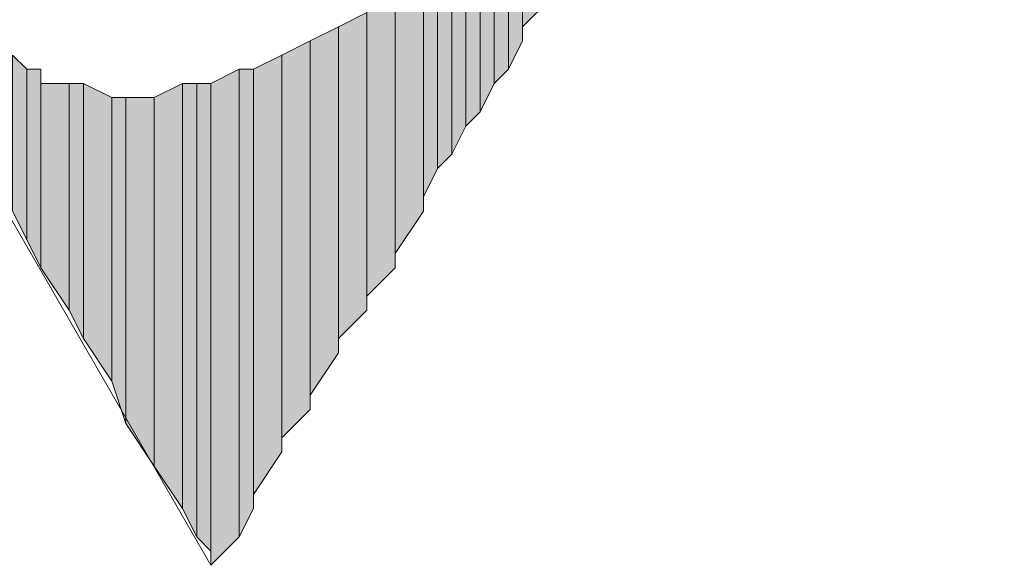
# Model space of a CAD drawing. Extents: x -31 to 1020, y 801 to 1395.
# Tile 18 of 29: x 814.14 to 822.7, y 1096.93 to 1101.67. Entities that reach past the tile are written whole.
import ezdxf

# ---------------------------------------------------------------- set-up
doc = ezdxf.new("R2010")
doc.units = 0
doc.header["$LTSCALE"] = 23.1
doc.header["$MEASUREMENT"] = 0
doc.layers.add('圖層 1', color=7, linetype='CONTINUOUS')

msp = doc.modelspace()

# ---------------------------------------------------------------- hatches: boundary and pattern name
at = {"layer": '圖層 1'}
for points in [[(818.7601, 1103.2121), (818.5134, 1102.9658), (818.5134, 1101.6103)], [(818.7601, 1103.2121), (818.7601, 1101.8566), (818.5134, 1101.6103)], [(818.5134, 1102.9658), (818.3905, 1102.8425), (818.3905, 1101.2402)], [(818.5134, 1102.9658), (818.5134, 1101.487), (818.3905, 1101.2402)], [(818.3905, 1102.8425), (818.2672, 1102.7191), (818.2672, 1101.1174)], [(818.3905, 1102.8425), (818.3905, 1101.2402), (818.2672, 1101.1174)], [(818.2672, 1102.7191), (818.1438, 1102.5962), (818.1438, 1100.8706)], [(818.2672, 1102.7191), (818.2672, 1101.1174), (818.1438, 1100.8706)], [(818.1438, 1102.5962), (818.0205, 1102.4729), (818.0205, 1100.7473)], [(818.1438, 1102.5962), (818.1438, 1100.8706), (818.0205, 1100.7473)], [(818.0205, 1102.4729), (817.8976, 1102.3495), (817.8976, 1100.501)], [(818.0205, 1102.4729), (818.0205, 1100.7473), (817.8976, 1100.501)], [(817.8976, 1102.3495), (817.7742, 1102.2261), (817.7742, 1100.3777)], [(817.8976, 1102.3495), (817.8976, 1100.501), (817.7742, 1100.3777)], [(817.7742, 1102.2261), (817.6509, 1102.1033), (817.6509, 1100.1309)], [(817.7742, 1102.2261), (817.7742, 1100.3777), (817.6509, 1100.1309)], [(817.6509, 1102.1033), (817.4046, 1101.9799), (817.4046, 1099.638)], [(817.6509, 1102.1033), (817.6509, 1100.0081), (817.4046, 1099.638)], [(817.4046, 1101.8566), (817.1579, 1101.8566), (817.1579, 1099.2684)], [(817.4046, 1101.8566), (817.4046, 1099.5151), (817.1579, 1099.2684)], [(817.1579, 1101.7332), (816.9117, 1101.6103), (816.9117, 1098.8988)], [(817.1579, 1101.7332), (817.1579, 1099.145), (816.9117, 1098.8988)], [(816.9117, 1101.6103), (816.6649, 1101.487), (816.6649, 1098.4058)], [(816.9117, 1101.6103), (816.9117, 1098.7754), (816.6649, 1098.4058)], [(816.6649, 1101.487), (816.4187, 1101.3636), (816.4187, 1098.0362)], [(816.6649, 1101.487), (816.6649, 1098.2825), (816.4187, 1098.0362)], [(814.2001, 1101.2402), (814.0768, 1101.3636), (814.0768, 1100.0081)], [(816.4187, 1101.3636), (816.172, 1101.2402), (816.172, 1097.5428)], [(816.4187, 1101.3636), (816.4187, 1097.9129), (816.172, 1097.5428)], [(814.2001, 1101.2402), (814.2001, 1099.7613), (814.0768, 1100.0081)], [(814.3235, 1101.2402), (814.2001, 1101.2402), (814.2001, 1099.7613)], [(814.3235, 1101.2402), (814.3235, 1099.5151), (814.2001, 1099.7613)], [(816.0486, 1101.2402), (815.8024, 1101.1174), (815.8024, 1096.9269)], [(816.0486, 1101.2402), (816.0486, 1097.1732), (815.8024, 1096.9269)], [(816.172, 1101.2402), (816.0486, 1101.2402), (816.0486, 1097.1732)], [(816.172, 1101.2402), (816.172, 1097.4199), (816.0486, 1097.1732)], [(814.5697, 1101.1174), (814.3235, 1101.1174), (814.3235, 1099.5151)], [(814.5697, 1101.1174), (814.5697, 1099.145), (814.3235, 1099.5151)], [(814.6931, 1101.1174), (814.5697, 1101.1174), (814.5697, 1099.145)], [(814.6931, 1101.1174), (814.6931, 1098.8988), (814.5697, 1099.145)], [(814.9393, 1100.994), (814.6931, 1101.1174), (814.6931, 1098.8988)], [(815.5556, 1101.1174), (815.3094, 1100.994), (815.3094, 1097.7895)], [(815.5556, 1101.1174), (815.5556, 1097.4199), (815.3094, 1097.7895)], [(815.679, 1101.1174), (815.5556, 1101.1174), (815.5556, 1097.4199)], [(815.679, 1101.1174), (815.679, 1097.1732), (815.5556, 1097.4199)], [(815.8024, 1101.1174), (815.679, 1101.1174), (815.679, 1097.1732)], [(815.8024, 1101.1174), (815.8024, 1097.0498), (815.679, 1097.1732)], [(814.9393, 1100.994), (814.9393, 1098.5292), (814.6931, 1098.8988)], [(815.0627, 1100.994), (814.9393, 1100.994), (814.9393, 1098.5292)], [(815.0627, 1100.994), (815.0627, 1098.1591), (814.9393, 1098.5292)], [(815.3094, 1100.994), (815.0627, 1100.994), (815.0627, 1098.1591)], [(815.3094, 1100.994), (815.3094, 1097.7895), (815.0627, 1098.1591)]]:
    msp.add_hatch(color=7, dxfattribs=at).paths.add_polyline_path(points)

# ---------------------------------------------------------------- linework, layer by layer
at = {"layer": '圖層 1', "color": 7, "lineweight": 9}
msp.add_lwpolyline([(822.7038, 1108.8814), (808.9004, 1108.8814), (815.8024, 1096.9269)], dxfattribs=at)
at = {"layer": '圖層 1', "lineweight": 0}
for points in [[(818.7601, 1103.2121), (818.5134, 1102.9658), (818.5134, 1101.6103)], [(818.7601, 1103.2121), (818.7601, 1101.8566), (818.5134, 1101.6103)], [(818.5134, 1102.9658), (818.3905, 1102.8425), (818.3905, 1101.2402)], [(818.5134, 1102.9658), (818.5134, 1101.487), (818.3905, 1101.2402)], [(818.5134, 1102.9658), (818.5134, 1101.487)], [(818.3905, 1102.8425), (818.2672, 1102.7191), (818.2672, 1101.1174)], [(818.3905, 1102.8425), (818.3905, 1101.2402), (818.2672, 1101.1174)], [(818.2672, 1102.7191), (818.1438, 1102.5962), (818.1438, 1100.8706)], [(818.2672, 1102.7191), (818.2672, 1101.1174), (818.1438, 1100.8706)], [(818.1438, 1102.5962), (818.0205, 1102.4729), (818.0205, 1100.7473)], [(818.1438, 1102.5962), (818.1438, 1100.8706), (818.0205, 1100.7473)], [(818.0205, 1102.4729), (817.8976, 1102.3495), (817.8976, 1100.501)], [(818.0205, 1102.4729), (818.0205, 1100.7473), (817.8976, 1100.501)], [(817.8976, 1102.3495), (817.7742, 1102.2261), (817.7742, 1100.3777)], [(817.8976, 1102.3495), (817.8976, 1100.501), (817.7742, 1100.3777)], [(817.7742, 1102.2261), (817.6509, 1102.1033), (817.6509, 1100.1309)], [(817.7742, 1102.2261), (817.7742, 1100.3777), (817.6509, 1100.1309)], [(817.6509, 1102.1033), (817.4046, 1101.9799), (817.4046, 1099.638)], [(817.6509, 1102.1033), (817.6509, 1100.0081), (817.4046, 1099.638)], [(817.6509, 1102.1033), (817.6509, 1100.0081)], [(817.4046, 1101.9799), (817.4046, 1099.5151)], [(817.4046, 1101.9799), (817.4046, 1099.5151)], [(817.4046, 1101.8566), (817.1579, 1101.8566), (817.1579, 1099.2684)], [(817.4046, 1101.8566), (817.4046, 1099.5151), (817.1579, 1099.2684)], [(817.1579, 1101.8566), (817.1579, 1099.145)], [(817.1579, 1101.8566), (817.1579, 1099.145)], [(817.1579, 1101.7332), (816.9117, 1101.6103), (816.9117, 1098.8988)], [(817.1579, 1101.7332), (817.1579, 1099.145), (816.9117, 1098.8988)], [(816.9117, 1101.6103), (816.6649, 1101.487), (816.6649, 1098.4058)], [(816.9117, 1101.6103), (816.9117, 1098.7754), (816.6649, 1098.4058)], [(816.9117, 1101.6103), (816.9117, 1098.7754)], [(816.6649, 1101.487), (816.4187, 1101.3636), (816.4187, 1098.0362)], [(816.6649, 1101.487), (816.6649, 1098.2825), (816.4187, 1098.0362)], [(816.6649, 1101.487), (816.6649, 1098.2825)], [(814.2001, 1101.2402), (814.0768, 1101.3636), (814.0768, 1100.0081)], [(816.4187, 1101.3636), (816.172, 1101.2402), (816.172, 1097.5428)], [(816.4187, 1101.3636), (816.4187, 1097.9129), (816.172, 1097.5428)], [(816.4187, 1101.3636), (816.4187, 1097.9129)], [(814.2001, 1101.2402), (814.2001, 1099.7613), (814.0768, 1100.0081)], [(814.3235, 1101.2402), (814.2001, 1101.2402), (814.2001, 1099.7613)], [(814.3235, 1101.2402), (814.3235, 1099.5151), (814.2001, 1099.7613)], [(814.3235, 1101.1174), (814.3235, 1101.2402), (814.3235, 1099.5151)], [(816.0486, 1101.2402), (815.8024, 1101.1174), (815.8024, 1096.9269)], [(816.0486, 1101.2402), (816.0486, 1097.1732), (815.8024, 1096.9269)], [(816.172, 1101.2402), (816.0486, 1101.2402), (816.0486, 1097.1732)], [(816.172, 1101.2402), (816.172, 1097.4199), (816.0486, 1097.1732)], [(816.172, 1101.2402), (816.172, 1097.4199)], [(814.5697, 1101.1174), (814.3235, 1101.1174), (814.3235, 1099.5151)], [(814.5697, 1101.1174), (814.5697, 1099.145), (814.3235, 1099.5151)], [(814.6931, 1101.1174), (814.5697, 1101.1174), (814.5697, 1099.145)], [(814.6931, 1101.1174), (814.6931, 1098.8988), (814.5697, 1099.145)], [(814.9393, 1100.994), (814.6931, 1101.1174), (814.6931, 1098.8988)], [(815.5556, 1101.1174), (815.3094, 1100.994), (815.3094, 1097.7895)], [(815.5556, 1101.1174), (815.5556, 1097.4199), (815.3094, 1097.7895)], [(815.679, 1101.1174), (815.5556, 1101.1174), (815.5556, 1097.4199)], [(815.679, 1101.1174), (815.679, 1097.1732), (815.5556, 1097.4199)], [(815.8024, 1101.1174), (815.679, 1101.1174), (815.679, 1097.1732)], [(815.8024, 1101.1174), (815.8024, 1097.0498), (815.679, 1097.1732)], [(815.8024, 1101.1174), (815.8024, 1096.9269), (815.8024, 1097.0498)], [(814.9393, 1100.994), (814.9393, 1098.5292), (814.6931, 1098.8988)], [(815.0627, 1100.994), (814.9393, 1100.994), (814.9393, 1098.5292)], [(815.0627, 1100.994), (815.0627, 1098.1591), (814.9393, 1098.5292)], [(815.3094, 1100.994), (815.0627, 1100.994), (815.0627, 1098.1591)], [(815.3094, 1100.994), (815.3094, 1097.7895), (815.0627, 1098.1591)]]:
    msp.add_lwpolyline(points, dxfattribs=at)
for points in [[(818.5134, 1101.487), (818.5134, 1101.487), (818.5134, 1101.487), (818.5134, 1101.487), (818.5134, 1101.487), (818.5134, 1102.9658), (818.5134, 1102.9658), (818.5134, 1102.9658), (818.5134, 1101.487), (818.5134, 1101.487)], [(817.6509, 1100.0081), (817.6509, 1100.0081), (817.6509, 1100.0081), (817.6509, 1100.0081), (817.6509, 1100.0081), (817.6509, 1102.1033), (817.6509, 1102.1033), (817.6509, 1102.1033), (817.6509, 1100.0081), (817.6509, 1100.0081)], [(816.9117, 1098.7754), (816.9117, 1098.7754), (816.9117, 1098.7754), (816.9117, 1098.7754), (816.9117, 1098.7754), (816.9117, 1101.6103), (816.9117, 1101.6103), (816.9117, 1101.6103), (816.9117, 1098.7754), (816.9117, 1098.7754)], [(816.6649, 1098.2825), (816.6649, 1098.2825), (816.6649, 1098.2825), (816.6649, 1098.2825), (816.6649, 1098.2825), (816.6649, 1101.487), (816.6649, 1101.487), (816.6649, 1101.487), (816.6649, 1098.2825), (816.6649, 1098.2825)], [(816.4187, 1097.9129), (816.4187, 1097.9129), (816.4187, 1097.9129), (816.4187, 1097.9129), (816.4187, 1097.9129), (816.4187, 1101.3636), (816.4187, 1101.3636), (816.4187, 1101.3636), (816.4187, 1097.9129), (816.4187, 1097.9129)], [(816.172, 1097.4199), (816.172, 1097.4199), (816.172, 1097.4199), (816.172, 1097.4199), (816.172, 1097.4199), (816.172, 1101.2402), (816.172, 1101.2402), (816.172, 1101.2402), (816.172, 1097.4199), (816.172, 1097.4199)], [(814.3235, 1099.5151), (814.3235, 1099.5151), (814.3235, 1099.5151), (814.3235, 1099.5151), (814.3235, 1099.5151), (814.3235, 1101.1174), (814.3235, 1101.1174), (814.3235, 1101.1174), (814.3235, 1099.5151), (814.3235, 1099.5151)], [(815.8024, 1097.0498), (815.8024, 1097.0498), (815.8024, 1097.0498), (815.8024, 1097.0498), (815.8024, 1097.0498), (815.8024, 1101.1174), (815.8024, 1101.1174), (815.8024, 1101.1174), (815.8024, 1097.0498), (815.8024, 1097.0498)], [(815.0627, 1098.1591), (815.0627, 1098.1591), (815.0627, 1098.1591), (815.0627, 1098.1591), (815.0627, 1098.1591), (815.0627, 1100.994), (815.0627, 1100.994), (815.0627, 1100.994), (815.0627, 1098.1591), (815.0627, 1098.1591)], [(815.0627, 1098.1591), (815.0627, 1098.1591), (815.0627, 1098.1591), (815.0627, 1098.1591), (815.0627, 1098.1591), (815.0627, 1100.994), (815.0627, 1100.994), (815.0627, 1100.994), (815.0627, 1098.1591), (815.0627, 1098.1591)]]:
    msp.add_open_spline(points, degree=3, knots=[0, 0, 0, 0, 1, 1, 1, 2, 2, 2, 3, 3, 3, 3], dxfattribs=at)

doc.saveas('drawing.dxf')
